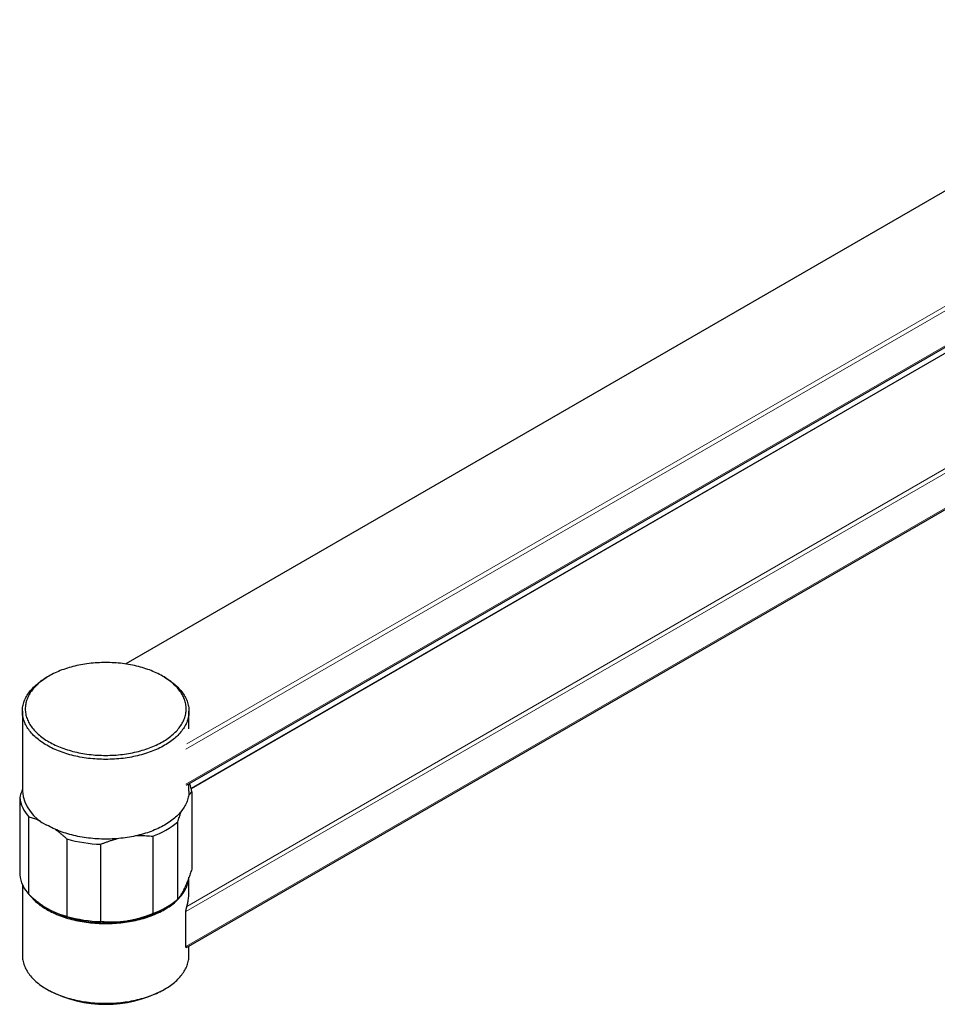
# Model space of a CAD drawing. Header units: millimetres. Extents: x 8 to 1323, y 12 to 708.
# Tile 26 of 44: x 925 to 1085, y 128 to 300. Entities that reach past the tile are written whole.
import ezdxf

# ---------------------------------------------------------------- set-up
doc = ezdxf.new("R2010")
doc.units = ezdxf.units.MM

msp = doc.modelspace()

# ---------------------------------------------------------------- linework, layer by layer
at = {"color": 7, "linetype": 'Continuous', "lineweight": 30}
for p, q in [((1137.96, 299.61), (943.71, 187.48)), ((954.29, 166.37), (1156, 282.82)), ((1144.16, 274.93), (955.12, 165.8)), ((954.29, 138.11), (1161.76, 257.88)), ((930.33, 185.36), (929.97, 185.16)), ((950.48, 185.16), (950.13, 185.36)), ((925.73, 179.24), (925.73, 165.36)), ((954.73, 176.19), (954.73, 179.24)), ((954.73, 165.36), (954.73, 166.62)), ((955.21, 165.23), (955.21, 151.76)), ((925.25, 164.26), (925.25, 150.79)), ((926.84, 147.37), (926.84, 160.84)), ((952.78, 146.53), (952.78, 160)), ((933.46, 157.02), (933.46, 143.54)), ((939.39, 142.63), (939.39, 156.1)), ((948.44, 157.5), (948.44, 144.03)), ((954.73, 147.84), (954.73, 150.35)), ((925.73, 149.06), (925.73, 136.78)), ((950.31, 144.84), (950.84, 145.15)), ((954.18, 138.29), (954.18, 144.37)), ((954.73, 136.78), (954.73, 138.36)), ((929.97, 130.86), (930.33, 130.66)), ((950.13, 130.66), (950.48, 130.86))]:
    msp.add_line(p, q, dxfattribs=at)
at = {"color": 8, "linetype": 'Continuous', "lineweight": 0}
for p, q in [((1137.96, 299.58), (943.76, 187.47)), ((954.37, 173.55), (1155.69, 289.77)), ((1156.4, 289.36), (954.18, 172.63)), ((954.18, 166.55), (1156.4, 283.28)), ((1144.28, 274.97), (955.12, 165.77)), ((1161.91, 264.29), (954.18, 144.37)), ((954.37, 145.29), (1161.64, 264.94)), ((954.18, 138.29), (1161.91, 258.2))]:
    msp.add_line(p, q, dxfattribs=at)
at = {"color": 7, "linetype": 'Continuous', "lineweight": 30, "flags": 128}
for points in [[(950.13, 185.36), (949.87, 185.51), (949.6, 185.65), (949.32, 185.79), (949.04, 185.93), (948.75, 186.06), (948.46, 186.19), (948.16, 186.31), (947.85, 186.43), (947.54, 186.54), (947.23, 186.65), (946.91, 186.75), (946.58, 186.85), (946.26, 186.94), (945.92, 187.03), (945.59, 187.11), (945.25, 187.19), (944.9, 187.27), (944.55, 187.33), (944.2, 187.4), (943.85, 187.45), (943.5, 187.51), (943.14, 187.55), (942.78, 187.59), (942.42, 187.63), (942.06, 187.66), (941.69, 187.69), (941.33, 187.7), (940.96, 187.72), (940.59, 187.73), (940.23, 187.73), (939.86, 187.73), (939.5, 187.72), (939.13, 187.7), (938.76, 187.69), (938.4, 187.66), (938.04, 187.63), (937.68, 187.59), (937.32, 187.55), (936.96, 187.51), (936.6, 187.45), (936.25, 187.4), (935.9, 187.33), (935.56, 187.27), (935.21, 187.19), (934.87, 187.11), (934.53, 187.03), (934.2, 186.94), (933.87, 186.85), (933.55, 186.75), (933.23, 186.65), (932.91, 186.54), (932.6, 186.43), (932.3, 186.31), (932, 186.19), (931.71, 186.06), (931.42, 185.93), (931.14, 185.79), (930.86, 185.65), (930.59, 185.51), (930.33, 185.36), (930.07, 185.21), (929.82, 185.06), (929.58, 184.9), (929.35, 184.73), (929.12, 184.57), (928.9, 184.4), (928.69, 184.23), (928.49, 184.05), (928.29, 183.87), (928.1, 183.69), (927.92, 183.5), (927.75, 183.32), (927.59, 183.13), (927.44, 182.93), (927.29, 182.74), (927.16, 182.54), (927.03, 182.35), (926.91, 182.14), (926.8, 181.94), (926.71, 181.74), (926.62, 181.53), (926.53, 181.33), (926.46, 181.12), (926.4, 180.91), (926.35, 180.7), (926.31, 180.49), (926.27, 180.28), (926.25, 180.07), (926.23, 179.86), (926.23, 179.65), (926.23, 179.44), (926.25, 179.22), (926.27, 179.01), (926.31, 178.8), (926.35, 178.59), (926.4, 178.38), (926.46, 178.17), (926.53, 177.97), (926.62, 177.76), (926.71, 177.56), (926.8, 177.35), (926.91, 177.15), (927.03, 176.95), (927.16, 176.75), (927.29, 176.55), (927.44, 176.36), (927.59, 176.17), (927.75, 175.98), (927.92, 175.79), (928.1, 175.61), (928.29, 175.42), (928.49, 175.25), (928.69, 175.07), (928.9, 174.9), (929.12, 174.73), (929.35, 174.56), (929.58, 174.4), (929.82, 174.24), (930.07, 174.08), (930.33, 173.93), (930.59, 173.78), (930.86, 173.64), (931.14, 173.5), (931.42, 173.37), (931.71, 173.24), (932, 173.11), (932.3, 172.99), (932.6, 172.87), (932.91, 172.76), (933.23, 172.65), (933.55, 172.54), (933.87, 172.45), (934.2, 172.35), (934.53, 172.26), (934.87, 172.18), (935.21, 172.1), (935.56, 172.03), (935.9, 171.96), (936.25, 171.9), (936.6, 171.84), (936.96, 171.79), (937.32, 171.74), (937.68, 171.7), (938.04, 171.66), (938.4, 171.63), (938.76, 171.61), (939.13, 171.59), (939.5, 171.58), (939.86, 171.57), (940.23, 171.57), (940.59, 171.57), (940.96, 171.58), (941.33, 171.59), (941.69, 171.61), (942.06, 171.63), (942.42, 171.66), (942.78, 171.7), (943.14, 171.74), (943.5, 171.79), (943.85, 171.84), (944.2, 171.9), (944.55, 171.96), (944.9, 172.03), (945.25, 172.1), (945.59, 172.18), (945.92, 172.26), (946.26, 172.35), (946.58, 172.45), (946.91, 172.54), (947.23, 172.65), (947.54, 172.76), (947.85, 172.87), (948.16, 172.99), (948.46, 173.11), (948.75, 173.24), (949.04, 173.37), (949.32, 173.5), (949.6, 173.64), (949.87, 173.78), (950.13, 173.93), (950.38, 174.08), (950.63, 174.24), (950.87, 174.4), (951.11, 174.56), (951.34, 174.73), (951.55, 174.9), (951.77, 175.07), (951.97, 175.25), (952.17, 175.42), (952.35, 175.61), (952.53, 175.79), (952.7, 175.98), (952.86, 176.17), (953.02, 176.36), (953.16, 176.55), (953.3, 176.75), (953.43, 176.95), (953.54, 177.15), (953.65, 177.35), (953.75, 177.56), (953.84, 177.76), (953.92, 177.97), (953.99, 178.17), (954.06, 178.38), (954.11, 178.59), (954.15, 178.8), (954.19, 179.01), (954.21, 179.22), (954.22, 179.44), (954.23, 179.65), (954.22, 179.86), (954.21, 180.07), (954.19, 180.28), (954.15, 180.49), (954.11, 180.7), (954.06, 180.91), (953.99, 181.12), (953.92, 181.33), (953.84, 181.53), (953.75, 181.74), (953.65, 181.94), (953.54, 182.14), (953.43, 182.35), (953.3, 182.54), (953.16, 182.74), (953.02, 182.93), (952.86, 183.13), (952.7, 183.32), (952.53, 183.5), (952.35, 183.69), (952.17, 183.87), (951.97, 184.05), (951.77, 184.23), (951.55, 184.4), (951.34, 184.57), (951.11, 184.73), (950.87, 184.9), (950.63, 185.06), (950.38, 185.21), (950.13, 185.36)], [(950.48, 185.16), (950.75, 185), (951, 184.84), (951.25, 184.68), (951.5, 184.51), (951.73, 184.33), (951.96, 184.16), (952.18, 183.98), (952.39, 183.8), (952.59, 183.61), (952.79, 183.42), (952.97, 183.23), (953.15, 183.04), (953.32, 182.84), (953.47, 182.64), (953.62, 182.44), (953.77, 182.24), (953.9, 182.03), (954.02, 181.83), (954.13, 181.62), (954.23, 181.41), (954.33, 181.19), (954.41, 180.98), (954.49, 180.76), (954.55, 180.55), (954.6, 180.33), (954.65, 180.11), (954.68, 179.9), (954.71, 179.68), (954.72, 179.46), (954.73, 179.24), (954.72, 179.02), (954.71, 178.8), (954.68, 178.58), (954.65, 178.36), (954.6, 178.15), (954.55, 177.93), (954.49, 177.71), (954.41, 177.5), (954.33, 177.28), (954.23, 177.07), (954.13, 176.86), (954.02, 176.65), (953.9, 176.44), (953.77, 176.24), (953.62, 176.04), (953.47, 175.83), (953.32, 175.64), (953.15, 175.44), (952.97, 175.24), (952.79, 175.05), (952.59, 174.87), (952.39, 174.68), (952.18, 174.5), (951.96, 174.32), (951.73, 174.14), (951.5, 173.97), (951.25, 173.8), (951, 173.64), (950.75, 173.48), (950.48, 173.32), (950.21, 173.17), (949.93, 173.02), (949.65, 172.87), (949.35, 172.73), (949.06, 172.6), (948.75, 172.47), (948.44, 172.34), (948.13, 172.22), (947.8, 172.1), (947.48, 171.99), (947.15, 171.88), (946.81, 171.78), (946.47, 171.68), (946.13, 171.59), (945.78, 171.51), (945.42, 171.42), (945.07, 171.35), (944.71, 171.28), (944.35, 171.21), (943.98, 171.15), (943.61, 171.1), (943.24, 171.05), (942.87, 171.01), (942.5, 170.97), (942.12, 170.94), (941.74, 170.91), (941.37, 170.89), (940.99, 170.88), (940.61, 170.87), (940.23, 170.87), (939.85, 170.87), (939.47, 170.88), (939.09, 170.89), (938.71, 170.91), (938.34, 170.94), (937.96, 170.97), (937.59, 171.01), (937.21, 171.05), (936.84, 171.1), (936.48, 171.15), (936.11, 171.21), (935.75, 171.28), (935.39, 171.35), (935.03, 171.42), (934.68, 171.51), (934.33, 171.59), (933.99, 171.68), (933.65, 171.78), (933.31, 171.88), (932.98, 171.99), (932.65, 172.1), (932.33, 172.22), (932.02, 172.34), (931.71, 172.47), (931.4, 172.6), (931.1, 172.73), (930.81, 172.87), (930.53, 173.02), (930.25, 173.17), (929.98, 173.32), (929.71, 173.48), (929.45, 173.64), (929.2, 173.8), (928.96, 173.97), (928.72, 174.14), (928.5, 174.32), (928.28, 174.5), (928.07, 174.68), (927.87, 174.87), (927.67, 175.05), (927.49, 175.24), (927.31, 175.44), (927.14, 175.64), (926.98, 175.83), (926.83, 176.04), (926.69, 176.24), (926.56, 176.44), (926.44, 176.65), (926.33, 176.86), (926.22, 177.07), (926.13, 177.28), (926.05, 177.5), (925.97, 177.71), (925.91, 177.93), (925.85, 178.15), (925.81, 178.36), (925.77, 178.58), (925.75, 178.8), (925.73, 179.02), (925.73, 179.24), (925.73, 179.46), (925.75, 179.68), (925.77, 179.9), (925.81, 180.11), (925.85, 180.33), (925.91, 180.55), (925.97, 180.76), (926.05, 180.98), (926.13, 181.19), (926.22, 181.41), (926.33, 181.62), (926.44, 181.83), (926.56, 182.03), (926.69, 182.24), (926.83, 182.44), (926.98, 182.64), (927.14, 182.84), (927.31, 183.04), (927.49, 183.23), (927.67, 183.42), (927.87, 183.61), (928.07, 183.8), (928.28, 183.98), (928.5, 184.16), (928.72, 184.33), (928.96, 184.51), (929.2, 184.68), (929.45, 184.84), (929.71, 185), (929.97, 185.16)], [(954.73, 165.36), (954.72, 165.14), (954.71, 164.92), (954.68, 164.7), (954.65, 164.48), (954.6, 164.27), (954.55, 164.05), (954.49, 163.83), (954.41, 163.62), (954.33, 163.4), (954.23, 163.19), (954.13, 162.98), (954.02, 162.77), (953.9, 162.56), (953.77, 162.36), (953.62, 162.15), (953.47, 161.95), (953.32, 161.75), (953.15, 161.56), (952.97, 161.36), (952.79, 161.17), (952.59, 160.98), (952.39, 160.8), (952.18, 160.62), (951.96, 160.44), (951.73, 160.26), (951.5, 160.09), (951.25, 159.92), (951, 159.76), (950.75, 159.6), (950.48, 159.44), (950.21, 159.29), (949.93, 159.14), (949.65, 158.99), (949.35, 158.85), (949.06, 158.72), (948.75, 158.59), (948.44, 158.46), (948.13, 158.34), (947.8, 158.22), (947.48, 158.11), (947.15, 158), (946.81, 157.9), (946.47, 157.8), (946.13, 157.71), (945.78, 157.62), (945.42, 157.54), (945.07, 157.47), (944.71, 157.4), (944.35, 157.33), (943.98, 157.27), (943.61, 157.22), (943.24, 157.17), (942.87, 157.13), (942.5, 157.09), (942.12, 157.06), (941.74, 157.03), (941.37, 157.01), (940.99, 157), (940.61, 156.99), (940.23, 156.99), (939.85, 156.99), (939.47, 157), (939.09, 157.01), (938.71, 157.03), (938.34, 157.06), (937.96, 157.09), (937.59, 157.13), (937.21, 157.17), (936.84, 157.22), (936.48, 157.27), (936.11, 157.33), (935.75, 157.4), (935.39, 157.47), (935.03, 157.54), (934.68, 157.62), (934.33, 157.71), (933.99, 157.8), (933.65, 157.9), (933.31, 158), (932.98, 158.11), (932.65, 158.22), (932.33, 158.34), (932.02, 158.46), (931.71, 158.59), (931.4, 158.72), (931.1, 158.85), (930.81, 158.99), (930.53, 159.14), (930.25, 159.29), (929.98, 159.44)], [(929.98, 144.74), (930.25, 144.59), (930.53, 144.44), (930.81, 144.3), (931.1, 144.15), (931.4, 144.02), (931.71, 143.89), (932.02, 143.76), (932.33, 143.64), (932.65, 143.52), (932.98, 143.41), (933.31, 143.3), (933.65, 143.2), (933.99, 143.1), (934.33, 143.01), (934.68, 142.93), (935.03, 142.85), (935.39, 142.77), (935.75, 142.7), (936.11, 142.63), (936.48, 142.57), (936.84, 142.52), (937.21, 142.47), (937.59, 142.43), (937.96, 142.39), (938.34, 142.36), (938.71, 142.34), (939.09, 142.32), (939.47, 142.3), (939.85, 142.29), (940.23, 142.29), (940.61, 142.29), (940.99, 142.3), (941.37, 142.32), (941.74, 142.34), (942.12, 142.36), (942.5, 142.39), (942.87, 142.43), (943.24, 142.47), (943.61, 142.52), (943.98, 142.57), (944.35, 142.63), (944.71, 142.7), (945.07, 142.77), (945.42, 142.85), (945.78, 142.93), (946.13, 143.01), (946.47, 143.1), (946.81, 143.2), (947.15, 143.3), (947.48, 143.41), (947.8, 143.52), (948.13, 143.64), (948.44, 143.76), (948.75, 143.89), (949.06, 144.02), (949.35, 144.15), (949.65, 144.3), (949.93, 144.44), (950.21, 144.59), (950.48, 144.74), (950.75, 144.9), (951, 145.06), (951.25, 145.22), (951.5, 145.39), (951.73, 145.56), (951.96, 145.74), (952.18, 145.92), (952.39, 146.1), (952.59, 146.29), (952.79, 146.47), (952.97, 146.67), (953.15, 146.86), (953.32, 147.06), (953.47, 147.26), (953.62, 147.46), (953.77, 147.66), (953.9, 147.87), (954.02, 148.07), (954.13, 148.28), (954.23, 148.49), (954.33, 148.71), (954.41, 148.92), (954.49, 149.13), (954.55, 149.35), (954.6, 149.57), (954.65, 149.79), (954.68, 150), (954.71, 150.22), (954.72, 150.3)], [(925.73, 136.78), (925.73, 136.56), (925.75, 136.34), (925.77, 136.12), (925.81, 135.9), (925.85, 135.69), (925.91, 135.47), (925.97, 135.25), (926.05, 135.04), (926.13, 134.82), (926.22, 134.61), (926.33, 134.4), (926.44, 134.19), (926.56, 133.98), (926.69, 133.78), (926.83, 133.58), (926.98, 133.37), (927.14, 133.18), (927.31, 132.98), (927.49, 132.78), (927.67, 132.59), (927.87, 132.41), (928.07, 132.22), (928.28, 132.04), (928.5, 131.86), (928.72, 131.68), (928.96, 131.51), (929.2, 131.34), (929.45, 131.18), (929.71, 131.02), (929.98, 130.86), (930.25, 130.71), (930.53, 130.56), (930.81, 130.41), (931.1, 130.27), (931.4, 130.14), (931.71, 130.01), (932.02, 129.88), (932.33, 129.76), (932.65, 129.64), (932.98, 129.53), (933.31, 129.42), (933.65, 129.32), (933.99, 129.22), (934.33, 129.13), (934.68, 129.05), (935.03, 128.96), (935.39, 128.89), (935.75, 128.82), (936.11, 128.75), (936.48, 128.69), (936.84, 128.64), (937.21, 128.59), (937.59, 128.55), (937.96, 128.51), (938.34, 128.48), (938.71, 128.45), (939.09, 128.43), (939.47, 128.42), (939.85, 128.41), (940.23, 128.41), (940.61, 128.41), (940.99, 128.42), (941.37, 128.43), (941.74, 128.45), (942.12, 128.48), (942.5, 128.51), (942.87, 128.55), (943.24, 128.59), (943.61, 128.64), (943.98, 128.69), (944.35, 128.75), (944.71, 128.82), (945.07, 128.89), (945.42, 128.96), (945.78, 129.05), (946.13, 129.13), (946.47, 129.22), (946.81, 129.32), (947.15, 129.42), (947.48, 129.53), (947.8, 129.64), (948.13, 129.76), (948.44, 129.88), (948.75, 130.01), (949.06, 130.14), (949.35, 130.27), (949.65, 130.41), (949.93, 130.56), (950.21, 130.71), (950.48, 130.86), (950.75, 131.02), (951, 131.18), (951.25, 131.34), (951.5, 131.51), (951.73, 131.68), (951.96, 131.86), (952.18, 132.04), (952.39, 132.22), (952.59, 132.41), (952.79, 132.59), (952.97, 132.78), (953.15, 132.98), (953.32, 133.18), (953.47, 133.37), (953.62, 133.58), (953.77, 133.78), (953.9, 133.98), (954.02, 134.19), (954.13, 134.4), (954.23, 134.61), (954.33, 134.82), (954.41, 135.04), (954.49, 135.25), (954.55, 135.47), (954.6, 135.69), (954.65, 135.9), (954.68, 136.12), (954.71, 136.34), (954.72, 136.56), (954.73, 136.78)]]:
    msp.add_lwpolyline(points, dxfattribs=at)
at = {"color": 7, "linetype": 'Continuous', "lineweight": 30}
for centre, radius, start, end in [((949.9, 164.7), 5.33, 5.7024, 21.9528), ((932.99, 166.09), 7.3, 185.7216, 245.5985), ((931.34, 165.01), 6.13, 186.9722, 222.8247), ((943.69, 170.74), 14.07, 289.7382, 310.2564), ((940.08, 180.15), 24.06, 254.0456, 268.3684), ((931.34, 151.53), 6.13, 186.9722, 222.8247), ((934.92, 153.68), 10.22, 219.5339, 241.0325), ((943.69, 157.27), 14.07, 289.7382, 310.2564), ((940.2, 164.27), 21.87, 242.6428, 279.7711), ((941.39, 160.93), 18.39, 277.8871, 298.9855), ((940.08, 166.68), 24.06, 254.0456, 268.3684), ((940.23, 149.71), 21.47, 242.5352, 297.4648)]:
    msp.add_arc(centre, radius, start, end, dxfattribs=at)
for points, knots in [([(925.73, 165.67), (925.72, 165.65), (925.66, 165.49), (925.55, 165.18), (925.4, 164.73), (925.3, 164.42), (925.25, 164.26)], [0, 0, 0, 0, 0.048653, 0.364674, 0.682333, 1, 1, 1, 1]), ([(954.64, 164.44), (954.68, 164.5), (954.77, 164.64), (954.9, 164.84), (955.06, 165.05), (955.16, 165.17), (955.21, 165.23)], [0, 0, 0, 0, 0.196235, 0.463232, 0.731613, 1, 1, 1, 1]), ([(952.78, 160), (952.83, 160.15), (952.92, 160.43), (953.05, 160.84), (953.19, 161.24), (953.32, 161.6), (953.41, 161.82), (953.45, 161.92)], [0, 0, 0, 0, 0.208162, 0.41632, 0.625321, 0.834319, 1, 1, 1, 1]), ([(926.84, 160.84), (926.97, 160.81), (927.23, 160.75), (927.62, 160.64), (928.01, 160.52), (928.4, 160.38), (928.65, 160.28), (928.78, 160.23)], [0, 0, 0, 0, 0.202475, 0.404947, 0.608305, 0.811658, 1, 1, 1, 1]), ([(931.44, 158.7), (931.56, 158.61), (931.83, 158.42), (932.23, 158.1), (932.64, 157.76), (933.06, 157.4), (933.33, 157.14), (933.46, 157.02)], [0, 0, 0, 0, 0.179729, 0.384262, 0.5888, 0.794398, 1, 1, 1, 1]), ([(939.39, 156.1), (939.56, 156.17), (939.9, 156.31), (940.41, 156.5), (940.93, 156.68), (941.46, 156.85), (941.91, 156.98), (942.18, 157.05), (942.27, 157.07)], [0, 0, 0, 0, 0.179866, 0.359728, 0.54032, 0.720908, 0.904095, 1, 1, 1, 1]), ([(945.61, 157.59), (945.61, 157.59), (945.8, 157.6), (946.18, 157.61), (946.75, 157.61), (947.32, 157.59), (947.88, 157.56), (948.25, 157.52), (948.44, 157.5)], [0, 0, 0, 0, 0.001784, 0.198116, 0.398064, 0.598017, 0.799006, 1, 1, 1, 1]), ([(955.21, 151.76), (955.16, 151.61), (955.07, 151.33), (954.93, 150.92), (954.79, 150.52), (954.65, 150.13), (954.51, 149.75), (954.36, 149.39), (954.22, 149.04), (954.1, 148.75), (954.02, 148.59), (953.99, 148.53)], [0, 0, 0, 0, 0.115384, 0.230766, 0.346615, 0.462462, 0.579977, 0.69749, 0.81568, 0.933869, 1, 1, 1, 1]), ([(953.99, 148.53), (953.94, 148.42), (953.84, 148.21), (953.69, 147.91), (953.54, 147.64), (953.39, 147.38), (953.23, 147.14), (953.08, 146.91), (952.93, 146.71), (952.83, 146.59), (952.78, 146.53)], [0, 0, 0, 0, 0.123086, 0.246172, 0.370067, 0.493964, 0.620143, 0.746325, 0.873161, 1, 1, 1, 1]), ([(954.37, 145.29), (954.4, 145.41), (954.46, 145.65), (954.54, 146.02), (954.61, 146.39), (954.67, 146.8), (954.71, 147.26), (954.73, 147.64), (954.73, 147.87), (954.73, 147.93)], [0, 0, 0, 0, 0.140674, 0.281483, 0.422692, 0.564033, 0.748576, 0.93341, 1, 1, 1, 1]), ([(930.15, 144.84), (930.12, 144.86), (929.95, 144.96), (929.64, 145.15), (929.24, 145.41), (928.84, 145.7), (928.44, 146), (928.04, 146.32), (927.64, 146.65), (927.24, 147), (926.97, 147.25), (926.84, 147.37)], [0, 0, 0, 0, 0.031669, 0.150985, 0.270301, 0.390349, 0.510398, 0.632502, 0.754609, 0.877303, 1, 1, 1, 1]), ([(933.46, 143.54), (933.33, 143.57), (933.07, 143.63), (932.66, 143.75), (932.26, 143.88), (931.84, 144.03), (931.43, 144.2), (931, 144.39), (930.58, 144.6), (930.29, 144.76), (930.15, 144.84)], [0, 0, 0, 0, 0.1233176, 0.2466326, 0.3705256, 0.4944161, 0.6203891, 0.7463602, 0.8731805, 1, 1, 1, 1]), ([(948.44, 144.03), (948.27, 143.96), (947.93, 143.82), (947.42, 143.62), (946.9, 143.44), (946.37, 143.28), (945.84, 143.12), (945.3, 142.98), (944.76, 142.86), (944.3, 142.78), (944.02, 142.73), (943.92, 142.71)], [0, 0, 0, 0, 0.115384, 0.230766, 0.346615, 0.462462, 0.579977, 0.69749, 0.81568, 0.933869, 1, 1, 1, 1]), ([(954.18, 144.37), (954.18, 144.39), (954.19, 144.42), (954.19, 144.48), (954.2, 144.55), (954.21, 144.62), (954.22, 144.69), (954.24, 144.78), (954.26, 144.88), (954.29, 145.01), (954.33, 145.15), (954.35, 145.24), (954.37, 145.29)], [0, 0, 0, 0, 0.062861, 0.125777, 0.186759, 0.251283, 0.333298, 0.417136, 0.501909, 0.667528, 0.833201, 1, 1, 1, 1]), ([(943.92, 142.71), (943.73, 142.69), (943.35, 142.63), (942.78, 142.58), (942.22, 142.54), (941.65, 142.52), (941.08, 142.52), (940.52, 142.54), (939.95, 142.57), (939.58, 142.61), (939.39, 142.63)], [0, 0, 0, 0, 0.123086, 0.246172, 0.370067, 0.493964, 0.620143, 0.746325, 0.873161, 1, 1, 1, 1]), ([(954.29, 138.11), (954.28, 138.11), (954.27, 138.1), (954.24, 138.1), (954.22, 138.12), (954.2, 138.15), (954.19, 138.19), (954.19, 138.23), (954.19, 138.27), (954.18, 138.29)], [0, 0, 0, 0, 0.169325, 0.342, 0.516933, 0.691291, 0.78694, 0.882476, 1, 1, 1, 1])]:
    msp.add_open_spline(points, degree=3, knots=knots, dxfattribs=at)

doc.saveas('drawing.dxf')
